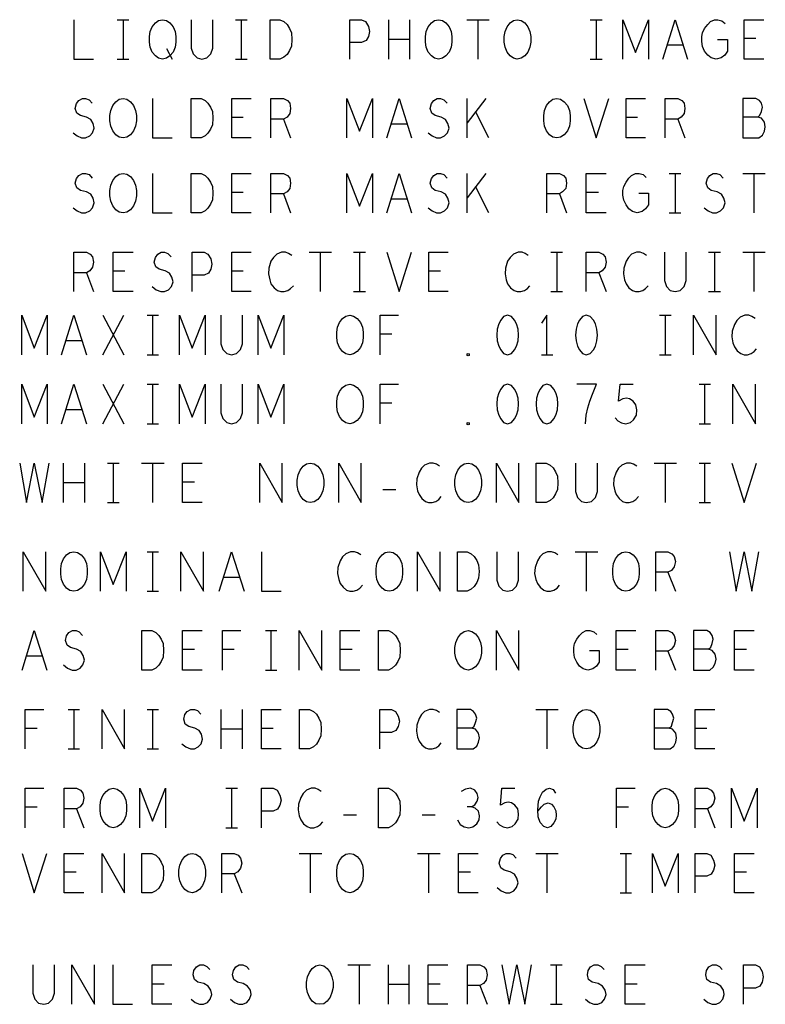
# Model space of a CAD drawing. Extents: x 28 to 61, y 25 to 46.
# Tile 41 of 50: x 48.5 to 50.4, y 38.2 to 40.7. Entities that reach past the tile are written whole.
import ezdxf

# ---------------------------------------------------------------- set-up
doc = ezdxf.new("R2010")
doc.units = 0
doc.layers.add('RVP8-IFD_F_fab', color=2, linetype='CONTINUOUS')

msp = doc.modelspace()

# ---------------------------------------------------------------- linework, layer by layer
at = {"layer": 'RVP8-IFD_F_fab'}
for points in [[(48.642, 40.67), (48.642, 40.57), (48.692, 40.57)], [(48.752, 40.67), (48.782, 40.67)], [(48.767, 40.67), (48.767, 40.57)], [(48.94, 40.67), (48.94, 40.598), (48.945, 40.583), (48.955, 40.573), (48.967, 40.57), (48.98, 40.573), (48.99, 40.583), (48.995, 40.598), (48.995, 40.67)], [(49.052, 40.67), (49.082, 40.67)], [(49.067, 40.67), (49.067, 40.57)], [(49.342, 40.57), (49.342, 40.67), (49.372, 40.67), (49.382, 40.665), (49.39, 40.653), (49.392, 40.64), (49.39, 40.627), (49.384, 40.617), (49.372, 40.612), (49.342, 40.612)], [(49.441, 40.57), (49.441, 40.67)], [(49.494, 40.67), (49.494, 40.57)], [(49.639, 40.67), (49.696, 40.67)], [(49.667, 40.67), (49.667, 40.57)], [(49.952, 40.67), (49.982, 40.67)], [(49.967, 40.67), (49.967, 40.57)], [(50.035, 40.57), (50.035, 40.67), (50.067, 40.587), (50.1, 40.67), (50.1, 40.57)], [(50.136, 40.57), (50.167, 40.67), (50.199, 40.57)], [(50.275, 40.62), (50.3, 40.62), (50.3, 40.59), (50.293, 40.58), (50.284, 40.573), (50.271, 40.57), (50.259, 40.573), (50.25, 40.58), (50.242, 40.59), (50.237, 40.602), (50.235, 40.615), (50.235, 40.627), (50.237, 40.637), (50.242, 40.648), (50.25, 40.658), (50.257, 40.665), (50.267, 40.67), (50.276, 40.67), (50.286, 40.667), (50.294, 40.66)], [(50.392, 40.57), (50.342, 40.57), (50.342, 40.67), (50.392, 40.67)], [(49.494, 40.62), (49.441, 40.62)], [(50.372, 40.622), (50.342, 40.622)], [(48.877, 40.597), (48.892, 40.57)], [(50.187, 40.605), (50.147, 40.605)], [(48.752, 40.57), (48.782, 40.57)], [(49.052, 40.57), (49.082, 40.57)], [(49.952, 40.57), (49.982, 40.57)], [(48.641, 40.383), (48.651, 40.375), (48.662, 40.37), (48.672, 40.37), (48.683, 40.375), (48.69, 40.383), (48.694, 40.395), (48.691, 40.407), (48.685, 40.417), (48.674, 40.423), (48.659, 40.427), (48.65, 40.433), (48.646, 40.445), (48.649, 40.457), (48.655, 40.465), (48.664, 40.47), (48.672, 40.47), (48.681, 40.467), (48.689, 40.458)], [(48.842, 40.47), (48.842, 40.37), (48.892, 40.37)], [(49.092, 40.37), (49.043, 40.37), (49.043, 40.47), (49.092, 40.47)], [(49.142, 40.37), (49.142, 40.47), (49.174, 40.47), (49.184, 40.465), (49.19, 40.458), (49.192, 40.445), (49.19, 40.432), (49.183, 40.423), (49.174, 40.418), (49.142, 40.418)], [(49.335, 40.37), (49.335, 40.47), (49.367, 40.387), (49.4, 40.47), (49.4, 40.37)], [(49.436, 40.37), (49.467, 40.47), (49.499, 40.37)], [(49.541, 40.383), (49.551, 40.375), (49.562, 40.37), (49.572, 40.37), (49.582, 40.375), (49.59, 40.383), (49.594, 40.395), (49.591, 40.407), (49.585, 40.417), (49.574, 40.423), (49.559, 40.427), (49.55, 40.433), (49.546, 40.445), (49.549, 40.457), (49.555, 40.465), (49.564, 40.47), (49.572, 40.47), (49.581, 40.467), (49.589, 40.458)], [(49.64, 40.37), (49.64, 40.47)], [(49.687, 40.47), (49.64, 40.408)], [(49.936, 40.47), (49.967, 40.37), (49.999, 40.47)], [(50.092, 40.37), (50.043, 40.37), (50.043, 40.47), (50.092, 40.47)], [(50.142, 40.37), (50.142, 40.47), (50.174, 40.47), (50.184, 40.465), (50.19, 40.458), (50.192, 40.445), (50.19, 40.432), (50.183, 40.423), (50.174, 40.418), (50.142, 40.418)], [(50.377, 40.423), (50.382, 40.428), (50.386, 40.437), (50.389, 40.448), (50.386, 40.458), (50.381, 40.465), (50.372, 40.47), (50.339, 40.47), (50.339, 40.37), (50.38, 40.37), (50.389, 40.377), (50.394, 40.387), (50.396, 40.398), (50.394, 40.41), (50.386, 40.42), (50.377, 40.423), (50.339, 40.423)], [(49.072, 40.422), (49.043, 40.422)], [(49.174, 40.418), (49.192, 40.37)], [(49.695, 40.37), (49.661, 40.437)], [(50.072, 40.422), (50.043, 40.422)], [(50.174, 40.418), (50.192, 40.37)], [(49.487, 40.405), (49.447, 40.405)], [(48.641, 40.193), (48.651, 40.185), (48.662, 40.18), (48.672, 40.18), (48.683, 40.185), (48.69, 40.193), (48.694, 40.205), (48.691, 40.217), (48.685, 40.227), (48.674, 40.233), (48.659, 40.237), (48.65, 40.243), (48.646, 40.255), (48.649, 40.267), (48.655, 40.275), (48.664, 40.28), (48.672, 40.28), (48.681, 40.277), (48.689, 40.268)], [(48.842, 40.28), (48.842, 40.18), (48.892, 40.18)], [(49.092, 40.18), (49.043, 40.18), (49.043, 40.28), (49.092, 40.28)], [(49.142, 40.18), (49.142, 40.28), (49.174, 40.28), (49.184, 40.275), (49.19, 40.268), (49.192, 40.255), (49.19, 40.242), (49.183, 40.233), (49.174, 40.228), (49.142, 40.228)], [(49.335, 40.18), (49.335, 40.28), (49.367, 40.197), (49.4, 40.28), (49.4, 40.18)], [(49.436, 40.18), (49.467, 40.28), (49.499, 40.18)], [(49.541, 40.193), (49.551, 40.185), (49.562, 40.18), (49.572, 40.18), (49.582, 40.185), (49.59, 40.193), (49.594, 40.205), (49.591, 40.217), (49.585, 40.227), (49.574, 40.233), (49.559, 40.237), (49.55, 40.243), (49.546, 40.255), (49.549, 40.267), (49.555, 40.275), (49.564, 40.28), (49.572, 40.28), (49.581, 40.277), (49.589, 40.268)], [(49.64, 40.18), (49.64, 40.28)], [(49.687, 40.28), (49.64, 40.218)], [(49.842, 40.18), (49.842, 40.28), (49.874, 40.28), (49.884, 40.275), (49.89, 40.268), (49.892, 40.255), (49.89, 40.242), (49.882, 40.233), (49.874, 40.228), (49.842, 40.228)], [(49.992, 40.18), (49.942, 40.18), (49.942, 40.28), (49.992, 40.28)], [(50.075, 40.23), (50.1, 40.23), (50.1, 40.2), (50.092, 40.19), (50.084, 40.183), (50.071, 40.18), (50.059, 40.183), (50.05, 40.19), (50.043, 40.2), (50.037, 40.212), (50.035, 40.225), (50.035, 40.237), (50.037, 40.247), (50.043, 40.258), (50.05, 40.268), (50.057, 40.275), (50.067, 40.28), (50.076, 40.28), (50.086, 40.277), (50.094, 40.27)], [(50.152, 40.28), (50.182, 40.28)], [(50.167, 40.28), (50.167, 40.18)], [(50.241, 40.193), (50.251, 40.185), (50.262, 40.18), (50.272, 40.18), (50.282, 40.185), (50.29, 40.193), (50.294, 40.205), (50.291, 40.217), (50.285, 40.227), (50.274, 40.233), (50.259, 40.237), (50.25, 40.243), (50.246, 40.255), (50.249, 40.267), (50.255, 40.275), (50.264, 40.28), (50.272, 40.28), (50.281, 40.277), (50.289, 40.268)], [(50.339, 40.28), (50.396, 40.28)], [(50.367, 40.28), (50.367, 40.18)], [(49.695, 40.18), (49.661, 40.247)], [(49.072, 40.232), (49.043, 40.232)], [(49.174, 40.228), (49.192, 40.18)], [(49.874, 40.228), (49.892, 40.18)], [(49.973, 40.232), (49.942, 40.232)], [(49.487, 40.215), (49.447, 40.215)], [(50.152, 40.18), (50.182, 40.18)], [(48.642, 39.98), (48.642, 40.08), (48.674, 40.08), (48.684, 40.075), (48.69, 40.068), (48.692, 40.055), (48.69, 40.042), (48.683, 40.033), (48.674, 40.028), (48.642, 40.028)], [(48.793, 39.98), (48.742, 39.98), (48.742, 40.08), (48.793, 40.08)], [(48.841, 39.993), (48.851, 39.985), (48.863, 39.98), (48.872, 39.98), (48.882, 39.985), (48.89, 39.993), (48.894, 40.005), (48.891, 40.017), (48.885, 40.027), (48.874, 40.033), (48.859, 40.037), (48.85, 40.043), (48.846, 40.055), (48.849, 40.067), (48.855, 40.075), (48.864, 40.08), (48.872, 40.08), (48.881, 40.077), (48.889, 40.068)], [(48.942, 39.98), (48.942, 40.08), (48.973, 40.08), (48.982, 40.075), (48.99, 40.063), (48.992, 40.05), (48.99, 40.037), (48.984, 40.027), (48.973, 40.022), (48.942, 40.022)], [(49.092, 39.98), (49.043, 39.98), (49.043, 40.08), (49.092, 40.08)], [(49.195, 40.072), (49.187, 40.077), (49.179, 40.08), (49.169, 40.08), (49.157, 40.075), (49.149, 40.067), (49.142, 40.057), (49.137, 40.04), (49.136, 40.025), (49.139, 40.01), (49.142, 40), (49.15, 39.99), (49.159, 39.983), (49.167, 39.98), (49.176, 39.98), (49.185, 39.983), (49.192, 39.988), (49.199, 39.995)], [(49.239, 40.08), (49.296, 40.08)], [(49.267, 40.08), (49.267, 39.98)], [(49.352, 40.08), (49.382, 40.08)], [(49.367, 40.08), (49.367, 39.98)], [(49.436, 40.08), (49.467, 39.98), (49.499, 40.08)], [(49.592, 39.98), (49.543, 39.98), (49.543, 40.08), (49.592, 40.08)], [(49.795, 40.072), (49.787, 40.077), (49.779, 40.08), (49.769, 40.08), (49.757, 40.075), (49.749, 40.067), (49.742, 40.057), (49.737, 40.04), (49.736, 40.025), (49.739, 40.01), (49.742, 40), (49.75, 39.99), (49.759, 39.983), (49.767, 39.98), (49.776, 39.98), (49.785, 39.983), (49.793, 39.988), (49.799, 39.995)], [(49.852, 40.08), (49.882, 40.08)], [(49.867, 40.08), (49.867, 39.98)], [(49.942, 39.98), (49.942, 40.08), (49.974, 40.08), (49.984, 40.075), (49.99, 40.068), (49.992, 40.055), (49.99, 40.042), (49.982, 40.033), (49.974, 40.028), (49.942, 40.028)], [(50.095, 40.072), (50.087, 40.077), (50.079, 40.08), (50.069, 40.08), (50.057, 40.075), (50.049, 40.067), (50.043, 40.057), (50.037, 40.04), (50.036, 40.025), (50.039, 40.01), (50.043, 40), (50.05, 39.99), (50.059, 39.983), (50.067, 39.98), (50.076, 39.98), (50.085, 39.983), (50.092, 39.988), (50.099, 39.995)], [(50.14, 40.08), (50.14, 40.008), (50.145, 39.993), (50.155, 39.983), (50.167, 39.98), (50.18, 39.983), (50.19, 39.993), (50.195, 40.008), (50.195, 40.08)], [(50.252, 40.08), (50.282, 40.08)], [(50.267, 40.08), (50.267, 39.98)], [(50.339, 40.08), (50.396, 40.08)], [(50.367, 40.08), (50.367, 39.98)], [(48.674, 40.028), (48.692, 39.98)], [(48.772, 40.032), (48.742, 40.032)], [(49.072, 40.032), (49.043, 40.032)], [(49.572, 40.032), (49.543, 40.032)], [(49.974, 40.028), (49.992, 39.98)], [(49.352, 39.98), (49.382, 39.98)], [(49.852, 39.98), (49.882, 39.98)], [(50.252, 39.98), (50.282, 39.98)], [(48.51, 39.82), (48.51, 39.92), (48.542, 39.837), (48.575, 39.92), (48.575, 39.82)], [(48.611, 39.82), (48.642, 39.92), (48.674, 39.82)], [(48.716, 39.82), (48.769, 39.92)], [(48.716, 39.92), (48.769, 39.82)], [(48.828, 39.92), (48.857, 39.92)], [(48.842, 39.92), (48.842, 39.82)], [(48.91, 39.82), (48.91, 39.92), (48.942, 39.837), (48.975, 39.92), (48.975, 39.82)], [(49.015, 39.92), (49.015, 39.848), (49.02, 39.833), (49.03, 39.823), (49.042, 39.82), (49.055, 39.823), (49.065, 39.833), (49.07, 39.848), (49.07, 39.92)], [(49.11, 39.82), (49.11, 39.92), (49.142, 39.837), (49.175, 39.92), (49.175, 39.82)], [(49.419, 39.82), (49.419, 39.92), (49.466, 39.92)], [(49.842, 39.82), (49.842, 39.92), (49.828, 39.9)], [(50.128, 39.92), (50.157, 39.92)], [(50.142, 39.92), (50.142, 39.82)], [(50.214, 39.82), (50.214, 39.92), (50.271, 39.82), (50.271, 39.92)], [(50.37, 39.912), (50.362, 39.917), (50.354, 39.92), (50.344, 39.92), (50.332, 39.915), (50.324, 39.907), (50.318, 39.897), (50.312, 39.88), (50.311, 39.865), (50.314, 39.85), (50.318, 39.84), (50.325, 39.83), (50.334, 39.823), (50.342, 39.82), (50.351, 39.82), (50.36, 39.823), (50.368, 39.828), (50.374, 39.835)], [(49.449, 39.872), (49.419, 39.872)], [(48.662, 39.855), (48.622, 39.855)], [(48.828, 39.82), (48.857, 39.82)], [(49.828, 39.82), (49.857, 39.82)], [(50.128, 39.82), (50.157, 39.82)], [(48.51, 39.645), (48.51, 39.745), (48.542, 39.662), (48.575, 39.745), (48.575, 39.645)], [(48.611, 39.645), (48.642, 39.745), (48.674, 39.645)], [(48.716, 39.645), (48.769, 39.745)], [(48.716, 39.745), (48.769, 39.645)], [(48.828, 39.745), (48.857, 39.745)], [(48.842, 39.745), (48.842, 39.645)], [(48.91, 39.645), (48.91, 39.745), (48.942, 39.662), (48.975, 39.745), (48.975, 39.645)], [(49.015, 39.745), (49.015, 39.673), (49.02, 39.658), (49.03, 39.648), (49.042, 39.645), (49.055, 39.648), (49.065, 39.658), (49.07, 39.673), (49.07, 39.745)], [(49.11, 39.645), (49.11, 39.745), (49.142, 39.662), (49.175, 39.745), (49.175, 39.645)], [(49.419, 39.645), (49.419, 39.745), (49.466, 39.745)], [(49.94, 39.645), (49.942, 39.667), (49.946, 39.685), (49.951, 39.702), (49.958, 39.72), (49.968, 39.745), (49.918, 39.745)], [(50.015, 39.66), (50.022, 39.652), (50.031, 39.647), (50.042, 39.645), (50.054, 39.648), (50.062, 39.655), (50.069, 39.667), (50.07, 39.68), (50.068, 39.693), (50.061, 39.702), (50.052, 39.708), (50.044, 39.71), (50.035, 39.708), (50.024, 39.702), (50.028, 39.745), (50.061, 39.745)], [(50.228, 39.745), (50.257, 39.745)], [(50.242, 39.745), (50.242, 39.645)], [(50.314, 39.645), (50.314, 39.745), (50.371, 39.645), (50.371, 39.745)], [(49.449, 39.697), (49.419, 39.697)], [(48.662, 39.68), (48.622, 39.68)], [(48.828, 39.645), (48.857, 39.645)], [(50.228, 39.645), (50.257, 39.645)], [(48.505, 39.545), (48.522, 39.445), (48.542, 39.545), (48.562, 39.445), (48.58, 39.545)], [(48.616, 39.445), (48.616, 39.545)], [(48.669, 39.545), (48.669, 39.445)], [(48.728, 39.545), (48.757, 39.545)], [(48.742, 39.545), (48.742, 39.445)], [(48.814, 39.545), (48.871, 39.545)], [(48.842, 39.545), (48.842, 39.445)], [(48.968, 39.445), (48.918, 39.445), (48.918, 39.545), (48.968, 39.545)], [(49.114, 39.445), (49.114, 39.545), (49.171, 39.445), (49.171, 39.545)], [(49.314, 39.445), (49.314, 39.545), (49.371, 39.445), (49.371, 39.545)], [(49.57, 39.537), (49.562, 39.542), (49.554, 39.545), (49.544, 39.545), (49.532, 39.54), (49.524, 39.532), (49.518, 39.522), (49.512, 39.505), (49.511, 39.49), (49.514, 39.475), (49.518, 39.465), (49.525, 39.455), (49.534, 39.448), (49.542, 39.445), (49.551, 39.445), (49.56, 39.448), (49.568, 39.453), (49.574, 39.46)], [(49.714, 39.445), (49.714, 39.545), (49.771, 39.445), (49.771, 39.545)], [(49.915, 39.545), (49.915, 39.473), (49.92, 39.458), (49.93, 39.448), (49.942, 39.445), (49.955, 39.448), (49.965, 39.458), (49.97, 39.473), (49.97, 39.545)], [(50.07, 39.537), (50.062, 39.542), (50.054, 39.545), (50.044, 39.545), (50.032, 39.54), (50.024, 39.532), (50.018, 39.522), (50.012, 39.505), (50.011, 39.49), (50.014, 39.475), (50.018, 39.465), (50.025, 39.455), (50.034, 39.448), (50.042, 39.445), (50.051, 39.445), (50.06, 39.448), (50.068, 39.453), (50.074, 39.46)], [(50.114, 39.545), (50.171, 39.545)], [(50.142, 39.545), (50.142, 39.445)], [(50.228, 39.545), (50.257, 39.545)], [(50.242, 39.545), (50.242, 39.445)], [(50.311, 39.545), (50.342, 39.445), (50.374, 39.545)], [(48.669, 39.495), (48.616, 39.495)], [(48.948, 39.497), (48.918, 39.497)], [(49.426, 39.478), (49.459, 39.478)], [(48.728, 39.445), (48.757, 39.445)], [(50.228, 39.445), (50.257, 39.445)], [(48.514, 39.22), (48.514, 39.32), (48.571, 39.22), (48.571, 39.32)], [(48.71, 39.22), (48.71, 39.32), (48.742, 39.237), (48.775, 39.32), (48.775, 39.22)], [(48.828, 39.32), (48.857, 39.32)], [(48.842, 39.32), (48.842, 39.22)], [(48.914, 39.22), (48.914, 39.32), (48.971, 39.22), (48.971, 39.32)], [(49.011, 39.22), (49.042, 39.32), (49.074, 39.22)], [(49.118, 39.32), (49.118, 39.22), (49.168, 39.22)], [(49.37, 39.312), (49.362, 39.317), (49.354, 39.32), (49.344, 39.32), (49.332, 39.315), (49.324, 39.307), (49.318, 39.297), (49.312, 39.28), (49.311, 39.265), (49.314, 39.25), (49.318, 39.24), (49.325, 39.23), (49.334, 39.223), (49.342, 39.22), (49.351, 39.22), (49.36, 39.223), (49.368, 39.228), (49.374, 39.235)], [(49.514, 39.22), (49.514, 39.32), (49.571, 39.22), (49.571, 39.32)], [(49.715, 39.32), (49.715, 39.248), (49.72, 39.233), (49.73, 39.223), (49.742, 39.22), (49.755, 39.223), (49.765, 39.233), (49.77, 39.248), (49.77, 39.32)], [(49.87, 39.312), (49.862, 39.317), (49.854, 39.32), (49.844, 39.32), (49.832, 39.315), (49.824, 39.307), (49.818, 39.297), (49.812, 39.28), (49.811, 39.265), (49.814, 39.25), (49.818, 39.24), (49.825, 39.23), (49.834, 39.223), (49.842, 39.22), (49.851, 39.22), (49.86, 39.223), (49.868, 39.228), (49.874, 39.235)], [(49.914, 39.32), (49.971, 39.32)], [(49.942, 39.32), (49.942, 39.22)], [(50.118, 39.22), (50.118, 39.32), (50.149, 39.32), (50.159, 39.315), (50.165, 39.308), (50.168, 39.295), (50.165, 39.282), (50.158, 39.273), (50.149, 39.268), (50.118, 39.268)], [(50.305, 39.32), (50.322, 39.22), (50.342, 39.32), (50.362, 39.22), (50.38, 39.32)], [(49.062, 39.255), (49.022, 39.255)], [(50.149, 39.268), (50.168, 39.22)], [(48.828, 39.22), (48.857, 39.22)], [(48.511, 39.02), (48.542, 39.12), (48.574, 39.02)], [(48.616, 39.033), (48.626, 39.025), (48.638, 39.02), (48.648, 39.02), (48.658, 39.025), (48.665, 39.033), (48.669, 39.045), (48.666, 39.057), (48.66, 39.067), (48.649, 39.073), (48.634, 39.077), (48.625, 39.083), (48.621, 39.095), (48.624, 39.107), (48.63, 39.115), (48.639, 39.12), (48.648, 39.12), (48.656, 39.117), (48.664, 39.108)], [(48.968, 39.02), (48.918, 39.02), (48.918, 39.12), (48.968, 39.12)], [(49.019, 39.02), (49.019, 39.12), (49.066, 39.12)], [(49.128, 39.12), (49.157, 39.12)], [(49.142, 39.12), (49.142, 39.02)], [(49.214, 39.02), (49.214, 39.12), (49.271, 39.02), (49.271, 39.12)], [(49.368, 39.02), (49.318, 39.02), (49.318, 39.12), (49.368, 39.12)], [(49.714, 39.02), (49.714, 39.12), (49.771, 39.02), (49.771, 39.12)], [(49.95, 39.07), (49.975, 39.07), (49.975, 39.04), (49.968, 39.03), (49.959, 39.023), (49.946, 39.02), (49.934, 39.023), (49.925, 39.03), (49.918, 39.04), (49.912, 39.052), (49.91, 39.065), (49.91, 39.077), (49.912, 39.087), (49.918, 39.098), (49.925, 39.108), (49.932, 39.115), (49.942, 39.12), (49.951, 39.12), (49.961, 39.117), (49.969, 39.11)], [(50.068, 39.02), (50.018, 39.02), (50.018, 39.12), (50.068, 39.12)], [(50.118, 39.02), (50.118, 39.12), (50.149, 39.12), (50.159, 39.115), (50.165, 39.108), (50.168, 39.095), (50.165, 39.082), (50.158, 39.073), (50.149, 39.068), (50.118, 39.068)], [(50.252, 39.073), (50.258, 39.078), (50.261, 39.087), (50.264, 39.098), (50.261, 39.108), (50.256, 39.115), (50.248, 39.12), (50.214, 39.12), (50.214, 39.02), (50.255, 39.02), (50.264, 39.027), (50.269, 39.037), (50.271, 39.048), (50.269, 39.06), (50.261, 39.07), (50.252, 39.073), (50.214, 39.073)], [(50.368, 39.02), (50.318, 39.02), (50.318, 39.12), (50.368, 39.12)], [(48.948, 39.072), (48.918, 39.072)], [(49.049, 39.072), (49.019, 39.072)], [(49.348, 39.072), (49.318, 39.072)], [(50.048, 39.072), (50.018, 39.072)], [(50.348, 39.072), (50.318, 39.072)], [(48.562, 39.055), (48.522, 39.055)], [(50.149, 39.068), (50.168, 39.02)], [(49.128, 39.02), (49.157, 39.02)], [(48.519, 38.82), (48.519, 38.92), (48.566, 38.92)], [(48.628, 38.92), (48.657, 38.92)], [(48.642, 38.92), (48.642, 38.82)], [(48.714, 38.82), (48.714, 38.92), (48.771, 38.82), (48.771, 38.92)], [(48.828, 38.92), (48.857, 38.92)], [(48.842, 38.92), (48.842, 38.82)], [(48.916, 38.833), (48.926, 38.825), (48.938, 38.82), (48.948, 38.82), (48.958, 38.825), (48.965, 38.833), (48.969, 38.845), (48.966, 38.857), (48.96, 38.867), (48.949, 38.873), (48.934, 38.877), (48.925, 38.883), (48.921, 38.895), (48.924, 38.907), (48.93, 38.915), (48.939, 38.92), (48.948, 38.92), (48.956, 38.917), (48.964, 38.908)], [(49.016, 38.82), (49.016, 38.92)], [(49.069, 38.92), (49.069, 38.82)], [(49.168, 38.82), (49.118, 38.82), (49.118, 38.92), (49.168, 38.92)], [(49.418, 38.82), (49.418, 38.92), (49.448, 38.92), (49.458, 38.915), (49.465, 38.903), (49.468, 38.89), (49.465, 38.877), (49.459, 38.867), (49.448, 38.862), (49.418, 38.862)], [(49.57, 38.912), (49.562, 38.917), (49.554, 38.92), (49.544, 38.92), (49.532, 38.915), (49.524, 38.907), (49.518, 38.897), (49.512, 38.88), (49.511, 38.865), (49.514, 38.85), (49.518, 38.84), (49.525, 38.83), (49.534, 38.823), (49.542, 38.82), (49.551, 38.82), (49.56, 38.823), (49.568, 38.828), (49.574, 38.835)], [(49.652, 38.873), (49.658, 38.878), (49.661, 38.887), (49.664, 38.898), (49.661, 38.908), (49.656, 38.915), (49.648, 38.92), (49.614, 38.92), (49.614, 38.82), (49.655, 38.82), (49.664, 38.827), (49.669, 38.837), (49.671, 38.848), (49.669, 38.86), (49.661, 38.87), (49.652, 38.873), (49.614, 38.873)], [(49.814, 38.92), (49.871, 38.92)], [(49.842, 38.92), (49.842, 38.82)], [(50.152, 38.873), (50.158, 38.878), (50.161, 38.887), (50.164, 38.898), (50.161, 38.908), (50.156, 38.915), (50.148, 38.92), (50.114, 38.92), (50.114, 38.82), (50.155, 38.82), (50.164, 38.827), (50.169, 38.837), (50.171, 38.848), (50.169, 38.86), (50.161, 38.87), (50.152, 38.873), (50.114, 38.873)], [(50.268, 38.82), (50.218, 38.82), (50.218, 38.92), (50.268, 38.92)], [(48.549, 38.872), (48.519, 38.872)], [(49.069, 38.87), (49.016, 38.87)], [(49.148, 38.872), (49.118, 38.872)], [(50.248, 38.872), (50.218, 38.872)], [(48.628, 38.82), (48.657, 38.82)], [(48.828, 38.82), (48.857, 38.82)], [(48.519, 38.62), (48.519, 38.72), (48.566, 38.72)], [(48.618, 38.62), (48.618, 38.72), (48.649, 38.72), (48.659, 38.715), (48.665, 38.708), (48.668, 38.695), (48.665, 38.682), (48.658, 38.673), (48.649, 38.668), (48.618, 38.668)], [(48.81, 38.62), (48.81, 38.72), (48.842, 38.637), (48.875, 38.72), (48.875, 38.62)], [(49.028, 38.72), (49.057, 38.72)], [(49.042, 38.72), (49.042, 38.62)], [(49.118, 38.62), (49.118, 38.72), (49.148, 38.72), (49.158, 38.715), (49.165, 38.703), (49.168, 38.69), (49.165, 38.677), (49.159, 38.667), (49.148, 38.662), (49.118, 38.662)], [(49.27, 38.712), (49.262, 38.717), (49.254, 38.72), (49.244, 38.72), (49.232, 38.715), (49.224, 38.707), (49.218, 38.697), (49.212, 38.68), (49.211, 38.665), (49.214, 38.65), (49.218, 38.64), (49.225, 38.63), (49.234, 38.623), (49.242, 38.62), (49.251, 38.62), (49.26, 38.623), (49.268, 38.628), (49.274, 38.635)], [(49.651, 38.673), (49.659, 38.678), (49.665, 38.687), (49.668, 38.697), (49.665, 38.707), (49.659, 38.715), (49.648, 38.72), (49.636, 38.718), (49.625, 38.712)], [(49.715, 38.635), (49.722, 38.627), (49.731, 38.622), (49.742, 38.62), (49.754, 38.623), (49.762, 38.63), (49.769, 38.642), (49.77, 38.655), (49.768, 38.668), (49.761, 38.677), (49.752, 38.683), (49.744, 38.685), (49.735, 38.683), (49.724, 38.677), (49.728, 38.72), (49.761, 38.72)], [(49.819, 38.662), (49.828, 38.673), (49.835, 38.68), (49.845, 38.683), (49.854, 38.68), (49.86, 38.673), (49.865, 38.663), (49.866, 38.652), (49.865, 38.642), (49.86, 38.632), (49.852, 38.623), (49.844, 38.62), (49.834, 38.623), (49.825, 38.633), (49.82, 38.648), (49.819, 38.665), (49.821, 38.687), (49.825, 38.698), (49.831, 38.71), (49.84, 38.718), (49.849, 38.72), (49.858, 38.717), (49.864, 38.708)], [(50.019, 38.62), (50.019, 38.72), (50.066, 38.72)], [(50.218, 38.62), (50.218, 38.72), (50.249, 38.72), (50.259, 38.715), (50.265, 38.708), (50.268, 38.695), (50.265, 38.682), (50.258, 38.673), (50.249, 38.668), (50.218, 38.668)], [(50.31, 38.62), (50.31, 38.72), (50.342, 38.637), (50.375, 38.72), (50.375, 38.62)], [(48.549, 38.672), (48.519, 38.672)], [(49.615, 38.64), (49.622, 38.628), (49.632, 38.622), (49.644, 38.62), (49.654, 38.622), (49.664, 38.63), (49.67, 38.64), (49.671, 38.65), (49.669, 38.662), (49.66, 38.67), (49.651, 38.673), (49.64, 38.673)], [(50.049, 38.672), (50.019, 38.672)], [(48.649, 38.668), (48.668, 38.62)], [(49.326, 38.653), (49.359, 38.653)], [(49.526, 38.653), (49.559, 38.653)], [(50.249, 38.668), (50.268, 38.62)], [(49.028, 38.62), (49.057, 38.62)], [(48.511, 38.555), (48.542, 38.455), (48.574, 38.555)], [(48.668, 38.455), (48.618, 38.455), (48.618, 38.555), (48.668, 38.555)], [(48.714, 38.455), (48.714, 38.555), (48.771, 38.455), (48.771, 38.555)], [(49.018, 38.455), (49.018, 38.555), (49.049, 38.555), (49.059, 38.55), (49.065, 38.543), (49.068, 38.53), (49.065, 38.517), (49.058, 38.508), (49.049, 38.503), (49.018, 38.503)], [(49.214, 38.555), (49.271, 38.555)], [(49.242, 38.555), (49.242, 38.455)], [(49.514, 38.555), (49.571, 38.555)], [(49.542, 38.555), (49.542, 38.455)], [(49.668, 38.455), (49.618, 38.455), (49.618, 38.555), (49.668, 38.555)], [(49.716, 38.468), (49.726, 38.46), (49.738, 38.455), (49.748, 38.455), (49.758, 38.46), (49.765, 38.468), (49.769, 38.48), (49.766, 38.492), (49.76, 38.502), (49.749, 38.508), (49.734, 38.512), (49.725, 38.518), (49.721, 38.53), (49.724, 38.542), (49.73, 38.55), (49.739, 38.555), (49.748, 38.555), (49.756, 38.552), (49.764, 38.543)], [(49.814, 38.555), (49.871, 38.555)], [(49.842, 38.555), (49.842, 38.455)], [(50.028, 38.555), (50.057, 38.555)], [(50.042, 38.555), (50.042, 38.455)], [(50.11, 38.455), (50.11, 38.555), (50.142, 38.472), (50.175, 38.555), (50.175, 38.455)], [(50.218, 38.455), (50.218, 38.555), (50.248, 38.555), (50.258, 38.55), (50.265, 38.538), (50.268, 38.525), (50.265, 38.512), (50.259, 38.502), (50.248, 38.497), (50.218, 38.497)], [(50.368, 38.455), (50.318, 38.455), (50.318, 38.555), (50.368, 38.555)], [(48.648, 38.507), (48.618, 38.507)], [(49.049, 38.503), (49.068, 38.455)], [(49.648, 38.507), (49.618, 38.507)], [(50.348, 38.507), (50.318, 38.507)], [(50.028, 38.455), (50.057, 38.455)], [(48.538, 38.272), (48.538, 38.2), (48.543, 38.185), (48.553, 38.175), (48.566, 38.172), (48.578, 38.175), (48.588, 38.185), (48.593, 38.2), (48.593, 38.272)], [(48.637, 38.172), (48.637, 38.272), (48.695, 38.172), (48.695, 38.272)], [(48.741, 38.272), (48.741, 38.172), (48.791, 38.172)], [(48.891, 38.172), (48.841, 38.172), (48.841, 38.272), (48.891, 38.272)], [(48.94, 38.185), (48.95, 38.177), (48.961, 38.172), (48.971, 38.172), (48.981, 38.177), (48.988, 38.185), (48.992, 38.197), (48.99, 38.208), (48.983, 38.218), (48.972, 38.225), (48.957, 38.228), (48.948, 38.235), (48.945, 38.247), (48.947, 38.258), (48.953, 38.267), (48.962, 38.272), (48.971, 38.272), (48.98, 38.268), (48.987, 38.26)], [(49.04, 38.185), (49.05, 38.177), (49.061, 38.172), (49.071, 38.172), (49.081, 38.177), (49.088, 38.185), (49.092, 38.197), (49.09, 38.208), (49.083, 38.218), (49.072, 38.225), (49.057, 38.228), (49.048, 38.235), (49.045, 38.247), (49.047, 38.258), (49.053, 38.267), (49.062, 38.272), (49.071, 38.272), (49.08, 38.268), (49.087, 38.26)], [(49.337, 38.272), (49.395, 38.272)], [(49.366, 38.272), (49.366, 38.172)], [(49.44, 38.172), (49.44, 38.272)], [(49.492, 38.272), (49.492, 38.172)], [(49.591, 38.172), (49.541, 38.172), (49.541, 38.272), (49.591, 38.272)], [(49.641, 38.172), (49.641, 38.272), (49.672, 38.272), (49.682, 38.267), (49.688, 38.26), (49.691, 38.247), (49.688, 38.233), (49.681, 38.225), (49.672, 38.22), (49.641, 38.22)], [(49.728, 38.272), (49.746, 38.172), (49.766, 38.272), (49.786, 38.172), (49.803, 38.272)], [(49.851, 38.272), (49.881, 38.272)], [(49.866, 38.272), (49.866, 38.172)], [(49.94, 38.185), (49.95, 38.177), (49.961, 38.172), (49.971, 38.172), (49.981, 38.177), (49.988, 38.185), (49.992, 38.197), (49.99, 38.208), (49.983, 38.218), (49.972, 38.225), (49.957, 38.228), (49.948, 38.235), (49.945, 38.247), (49.947, 38.258), (49.953, 38.267), (49.962, 38.272), (49.971, 38.272), (49.98, 38.268), (49.987, 38.26)], [(50.091, 38.172), (50.041, 38.172), (50.041, 38.272), (50.091, 38.272)], [(50.24, 38.185), (50.25, 38.177), (50.261, 38.172), (50.271, 38.172), (50.281, 38.177), (50.288, 38.185), (50.292, 38.197), (50.29, 38.208), (50.283, 38.218), (50.272, 38.225), (50.257, 38.228), (50.248, 38.235), (50.245, 38.247), (50.247, 38.258), (50.253, 38.267), (50.262, 38.272), (50.271, 38.272), (50.28, 38.268), (50.287, 38.26)], [(50.341, 38.172), (50.341, 38.272), (50.371, 38.272), (50.381, 38.267), (50.388, 38.255), (50.391, 38.242), (50.388, 38.228), (50.382, 38.218), (50.371, 38.213), (50.341, 38.213)], [(48.871, 38.223), (48.841, 38.223)], [(49.492, 38.222), (49.44, 38.222)], [(49.571, 38.223), (49.541, 38.223)], [(49.672, 38.22), (49.691, 38.172)], [(50.071, 38.223), (50.041, 38.223)], [(49.851, 38.172), (49.881, 38.172)]]:
    msp.add_lwpolyline(points, dxfattribs=at)
for points in [[(48.867, 40.57), (48.857, 40.572), (48.849, 40.578), (48.841, 40.588), (48.836, 40.6), (48.834, 40.613), (48.834, 40.627), (48.836, 40.64), (48.841, 40.652), (48.849, 40.662), (48.857, 40.668), (48.867, 40.67), (48.877, 40.668), (48.886, 40.662), (48.894, 40.652), (48.899, 40.64), (48.901, 40.627), (48.901, 40.613), (48.899, 40.6), (48.894, 40.588), (48.886, 40.578), (48.877, 40.572), (48.867, 40.57)], [(49.14, 40.57), (49.14, 40.67), (49.165, 40.67), (49.175, 40.665), (49.183, 40.658), (49.189, 40.648), (49.194, 40.637), (49.195, 40.62), (49.194, 40.603), (49.189, 40.592), (49.183, 40.582), (49.175, 40.575), (49.165, 40.57), (49.14, 40.57)], [(49.567, 40.57), (49.557, 40.572), (49.549, 40.578), (49.541, 40.588), (49.536, 40.6), (49.534, 40.613), (49.534, 40.627), (49.536, 40.64), (49.541, 40.652), (49.549, 40.662), (49.557, 40.668), (49.567, 40.67), (49.577, 40.668), (49.586, 40.662), (49.594, 40.652), (49.599, 40.64), (49.601, 40.627), (49.601, 40.613), (49.599, 40.6), (49.594, 40.588), (49.586, 40.578), (49.577, 40.572), (49.567, 40.57)], [(49.767, 40.57), (49.757, 40.572), (49.749, 40.578), (49.741, 40.588), (49.736, 40.6), (49.734, 40.613), (49.734, 40.627), (49.736, 40.64), (49.741, 40.652), (49.749, 40.662), (49.757, 40.668), (49.767, 40.67), (49.777, 40.668), (49.786, 40.662), (49.794, 40.652), (49.799, 40.64), (49.801, 40.627), (49.801, 40.613), (49.799, 40.6), (49.794, 40.588), (49.786, 40.578), (49.777, 40.572), (49.767, 40.57)], [(48.767, 40.37), (48.757, 40.372), (48.749, 40.378), (48.741, 40.388), (48.736, 40.4), (48.734, 40.413), (48.734, 40.427), (48.736, 40.44), (48.741, 40.452), (48.749, 40.462), (48.757, 40.468), (48.767, 40.47), (48.777, 40.468), (48.786, 40.462), (48.794, 40.452), (48.799, 40.44), (48.801, 40.427), (48.801, 40.413), (48.799, 40.4), (48.794, 40.388), (48.786, 40.378), (48.777, 40.372), (48.767, 40.37)], [(48.94, 40.37), (48.94, 40.47), (48.965, 40.47), (48.975, 40.465), (48.982, 40.458), (48.989, 40.448), (48.994, 40.437), (48.995, 40.42), (48.994, 40.403), (48.989, 40.392), (48.982, 40.382), (48.975, 40.375), (48.965, 40.37), (48.94, 40.37)], [(49.867, 40.37), (49.857, 40.372), (49.849, 40.378), (49.841, 40.388), (49.836, 40.4), (49.834, 40.413), (49.834, 40.427), (49.836, 40.44), (49.841, 40.452), (49.849, 40.462), (49.857, 40.468), (49.867, 40.47), (49.877, 40.468), (49.886, 40.462), (49.894, 40.452), (49.899, 40.44), (49.901, 40.427), (49.901, 40.413), (49.899, 40.4), (49.894, 40.388), (49.886, 40.378), (49.877, 40.372), (49.867, 40.37)], [(48.767, 40.18), (48.757, 40.182), (48.749, 40.188), (48.741, 40.198), (48.736, 40.21), (48.734, 40.223), (48.734, 40.237), (48.736, 40.25), (48.741, 40.262), (48.749, 40.272), (48.757, 40.278), (48.767, 40.28), (48.777, 40.278), (48.786, 40.272), (48.794, 40.262), (48.799, 40.25), (48.801, 40.237), (48.801, 40.223), (48.799, 40.21), (48.794, 40.198), (48.786, 40.188), (48.777, 40.182), (48.767, 40.18)], [(48.94, 40.18), (48.94, 40.28), (48.965, 40.28), (48.975, 40.275), (48.982, 40.268), (48.989, 40.258), (48.994, 40.247), (48.995, 40.23), (48.994, 40.213), (48.989, 40.202), (48.982, 40.192), (48.975, 40.185), (48.965, 40.18), (48.94, 40.18)], [(49.342, 39.82), (49.332, 39.822), (49.324, 39.828), (49.316, 39.838), (49.311, 39.85), (49.309, 39.863), (49.309, 39.877), (49.311, 39.89), (49.316, 39.902), (49.324, 39.912), (49.332, 39.918), (49.342, 39.92), (49.352, 39.918), (49.361, 39.912), (49.369, 39.902), (49.374, 39.89), (49.376, 39.877), (49.376, 39.863), (49.374, 39.85), (49.369, 39.838), (49.361, 39.828), (49.352, 39.822), (49.342, 39.82)], [(49.742, 39.92), (49.732, 39.917), (49.725, 39.908), (49.72, 39.898), (49.716, 39.885), (49.715, 39.87), (49.716, 39.855), (49.72, 39.842), (49.725, 39.832), (49.732, 39.823), (49.742, 39.82), (49.752, 39.823), (49.76, 39.832), (49.765, 39.842), (49.769, 39.855), (49.77, 39.87), (49.769, 39.885), (49.765, 39.898), (49.76, 39.908), (49.752, 39.917), (49.742, 39.92)], [(49.942, 39.92), (49.932, 39.917), (49.925, 39.908), (49.92, 39.898), (49.916, 39.885), (49.915, 39.87), (49.916, 39.855), (49.92, 39.842), (49.925, 39.832), (49.932, 39.823), (49.942, 39.82), (49.952, 39.823), (49.96, 39.832), (49.965, 39.842), (49.969, 39.855), (49.97, 39.87), (49.969, 39.885), (49.965, 39.898), (49.96, 39.908), (49.952, 39.917), (49.942, 39.92)], [(49.642, 39.817), (49.64, 39.818), (49.64, 39.822), (49.642, 39.823), (49.645, 39.822), (49.645, 39.818), (49.642, 39.817)], [(49.342, 39.645), (49.332, 39.647), (49.324, 39.653), (49.316, 39.663), (49.311, 39.675), (49.309, 39.688), (49.309, 39.702), (49.311, 39.715), (49.316, 39.727), (49.324, 39.737), (49.332, 39.743), (49.342, 39.745), (49.352, 39.743), (49.361, 39.737), (49.369, 39.727), (49.374, 39.715), (49.376, 39.702), (49.376, 39.688), (49.374, 39.675), (49.369, 39.663), (49.361, 39.653), (49.352, 39.647), (49.342, 39.645)], [(49.742, 39.745), (49.732, 39.742), (49.725, 39.733), (49.72, 39.723), (49.716, 39.71), (49.715, 39.695), (49.716, 39.68), (49.72, 39.667), (49.725, 39.657), (49.732, 39.648), (49.742, 39.645), (49.752, 39.648), (49.76, 39.657), (49.765, 39.667), (49.769, 39.68), (49.77, 39.695), (49.769, 39.71), (49.765, 39.723), (49.76, 39.733), (49.752, 39.742), (49.742, 39.745)], [(49.842, 39.745), (49.832, 39.742), (49.825, 39.733), (49.82, 39.723), (49.816, 39.71), (49.815, 39.695), (49.816, 39.68), (49.82, 39.667), (49.825, 39.657), (49.832, 39.648), (49.842, 39.645), (49.852, 39.648), (49.86, 39.657), (49.865, 39.667), (49.869, 39.68), (49.87, 39.695), (49.869, 39.71), (49.865, 39.723), (49.86, 39.733), (49.852, 39.742), (49.842, 39.745)], [(49.642, 39.642), (49.64, 39.643), (49.64, 39.647), (49.642, 39.648), (49.645, 39.647), (49.645, 39.643), (49.642, 39.642)], [(49.242, 39.445), (49.232, 39.447), (49.224, 39.453), (49.216, 39.463), (49.211, 39.475), (49.209, 39.488), (49.209, 39.502), (49.211, 39.515), (49.216, 39.527), (49.224, 39.537), (49.232, 39.543), (49.242, 39.545), (49.252, 39.543), (49.261, 39.537), (49.269, 39.527), (49.274, 39.515), (49.276, 39.502), (49.276, 39.488), (49.274, 39.475), (49.269, 39.463), (49.261, 39.453), (49.252, 39.447), (49.242, 39.445)], [(49.642, 39.445), (49.632, 39.447), (49.624, 39.453), (49.616, 39.463), (49.611, 39.475), (49.609, 39.488), (49.609, 39.502), (49.611, 39.515), (49.616, 39.527), (49.624, 39.537), (49.632, 39.543), (49.642, 39.545), (49.652, 39.543), (49.661, 39.537), (49.669, 39.527), (49.674, 39.515), (49.676, 39.502), (49.676, 39.488), (49.674, 39.475), (49.669, 39.463), (49.661, 39.453), (49.652, 39.447), (49.642, 39.445)], [(49.815, 39.445), (49.815, 39.545), (49.84, 39.545), (49.85, 39.54), (49.858, 39.533), (49.864, 39.523), (49.869, 39.512), (49.87, 39.495), (49.869, 39.478), (49.864, 39.467), (49.858, 39.457), (49.85, 39.45), (49.84, 39.445), (49.815, 39.445)], [(48.642, 39.22), (48.632, 39.222), (48.624, 39.228), (48.616, 39.238), (48.611, 39.25), (48.609, 39.263), (48.609, 39.277), (48.611, 39.29), (48.616, 39.302), (48.624, 39.312), (48.632, 39.318), (48.642, 39.32), (48.652, 39.318), (48.661, 39.312), (48.669, 39.302), (48.674, 39.29), (48.676, 39.277), (48.676, 39.263), (48.674, 39.25), (48.669, 39.238), (48.661, 39.228), (48.652, 39.222), (48.642, 39.22)], [(49.442, 39.22), (49.432, 39.222), (49.424, 39.228), (49.416, 39.238), (49.411, 39.25), (49.409, 39.263), (49.409, 39.277), (49.411, 39.29), (49.416, 39.302), (49.424, 39.312), (49.432, 39.318), (49.442, 39.32), (49.452, 39.318), (49.461, 39.312), (49.469, 39.302), (49.474, 39.29), (49.476, 39.277), (49.476, 39.263), (49.474, 39.25), (49.469, 39.238), (49.461, 39.228), (49.452, 39.222), (49.442, 39.22)], [(49.615, 39.22), (49.615, 39.32), (49.64, 39.32), (49.65, 39.315), (49.658, 39.308), (49.664, 39.298), (49.669, 39.287), (49.67, 39.27), (49.669, 39.253), (49.664, 39.242), (49.658, 39.232), (49.65, 39.225), (49.64, 39.22), (49.615, 39.22)], [(50.042, 39.22), (50.032, 39.222), (50.024, 39.228), (50.016, 39.238), (50.011, 39.25), (50.009, 39.263), (50.009, 39.277), (50.011, 39.29), (50.016, 39.302), (50.024, 39.312), (50.032, 39.318), (50.042, 39.32), (50.052, 39.318), (50.061, 39.312), (50.069, 39.302), (50.074, 39.29), (50.076, 39.277), (50.076, 39.263), (50.074, 39.25), (50.069, 39.238), (50.061, 39.228), (50.052, 39.222), (50.042, 39.22)], [(48.815, 39.02), (48.815, 39.12), (48.84, 39.12), (48.85, 39.115), (48.858, 39.108), (48.864, 39.098), (48.869, 39.087), (48.87, 39.07), (48.869, 39.053), (48.864, 39.042), (48.858, 39.032), (48.85, 39.025), (48.84, 39.02), (48.815, 39.02)], [(49.415, 39.02), (49.415, 39.12), (49.44, 39.12), (49.45, 39.115), (49.458, 39.108), (49.464, 39.098), (49.469, 39.087), (49.47, 39.07), (49.469, 39.053), (49.464, 39.042), (49.458, 39.032), (49.45, 39.025), (49.44, 39.02), (49.415, 39.02)], [(49.642, 39.02), (49.632, 39.022), (49.624, 39.028), (49.616, 39.038), (49.611, 39.05), (49.609, 39.063), (49.609, 39.077), (49.611, 39.09), (49.616, 39.102), (49.624, 39.112), (49.632, 39.118), (49.642, 39.12), (49.652, 39.118), (49.661, 39.112), (49.669, 39.102), (49.674, 39.09), (49.676, 39.077), (49.676, 39.063), (49.674, 39.05), (49.669, 39.038), (49.661, 39.028), (49.652, 39.022), (49.642, 39.02)], [(49.215, 38.82), (49.215, 38.92), (49.24, 38.92), (49.25, 38.915), (49.258, 38.908), (49.264, 38.898), (49.269, 38.887), (49.27, 38.87), (49.269, 38.853), (49.264, 38.842), (49.258, 38.832), (49.25, 38.825), (49.24, 38.82), (49.215, 38.82)], [(49.942, 38.82), (49.932, 38.822), (49.924, 38.828), (49.916, 38.838), (49.911, 38.85), (49.909, 38.863), (49.909, 38.877), (49.911, 38.89), (49.916, 38.902), (49.924, 38.912), (49.932, 38.918), (49.942, 38.92), (49.952, 38.918), (49.961, 38.912), (49.969, 38.902), (49.974, 38.89), (49.976, 38.877), (49.976, 38.863), (49.974, 38.85), (49.969, 38.838), (49.961, 38.828), (49.952, 38.822), (49.942, 38.82)], [(48.742, 38.62), (48.732, 38.622), (48.724, 38.628), (48.716, 38.638), (48.711, 38.65), (48.709, 38.663), (48.709, 38.677), (48.711, 38.69), (48.716, 38.702), (48.724, 38.712), (48.732, 38.718), (48.742, 38.72), (48.752, 38.718), (48.761, 38.712), (48.769, 38.702), (48.774, 38.69), (48.776, 38.677), (48.776, 38.663), (48.774, 38.65), (48.769, 38.638), (48.761, 38.628), (48.752, 38.622), (48.742, 38.62)], [(49.415, 38.62), (49.415, 38.72), (49.44, 38.72), (49.45, 38.715), (49.458, 38.708), (49.464, 38.698), (49.469, 38.687), (49.47, 38.67), (49.469, 38.653), (49.464, 38.642), (49.458, 38.632), (49.45, 38.625), (49.44, 38.62), (49.415, 38.62)], [(50.142, 38.62), (50.132, 38.622), (50.124, 38.628), (50.116, 38.638), (50.111, 38.65), (50.109, 38.663), (50.109, 38.677), (50.111, 38.69), (50.116, 38.702), (50.124, 38.712), (50.132, 38.718), (50.142, 38.72), (50.152, 38.718), (50.161, 38.712), (50.169, 38.702), (50.174, 38.69), (50.176, 38.677), (50.176, 38.663), (50.174, 38.65), (50.169, 38.638), (50.161, 38.628), (50.152, 38.622), (50.142, 38.62)], [(48.815, 38.455), (48.815, 38.555), (48.84, 38.555), (48.85, 38.55), (48.858, 38.543), (48.864, 38.533), (48.869, 38.522), (48.87, 38.505), (48.869, 38.488), (48.864, 38.477), (48.858, 38.467), (48.85, 38.46), (48.84, 38.455), (48.815, 38.455)], [(48.942, 38.455), (48.932, 38.457), (48.924, 38.463), (48.916, 38.473), (48.911, 38.485), (48.909, 38.498), (48.909, 38.512), (48.911, 38.525), (48.916, 38.537), (48.924, 38.547), (48.932, 38.553), (48.942, 38.555), (48.952, 38.553), (48.961, 38.547), (48.969, 38.537), (48.974, 38.525), (48.976, 38.512), (48.976, 38.498), (48.974, 38.485), (48.969, 38.473), (48.961, 38.463), (48.952, 38.457), (48.942, 38.455)], [(49.342, 38.455), (49.332, 38.457), (49.324, 38.463), (49.316, 38.473), (49.311, 38.485), (49.309, 38.498), (49.309, 38.512), (49.311, 38.525), (49.316, 38.537), (49.324, 38.547), (49.332, 38.553), (49.342, 38.555), (49.352, 38.553), (49.361, 38.547), (49.369, 38.537), (49.374, 38.525), (49.376, 38.512), (49.376, 38.498), (49.374, 38.485), (49.369, 38.473), (49.361, 38.463), (49.352, 38.457), (49.342, 38.455)], [(49.266, 38.172), (49.256, 38.173), (49.247, 38.18), (49.24, 38.19), (49.235, 38.202), (49.232, 38.215), (49.232, 38.228), (49.235, 38.242), (49.24, 38.253), (49.247, 38.263), (49.256, 38.27), (49.266, 38.272), (49.276, 38.27), (49.285, 38.263), (49.292, 38.253), (49.297, 38.242), (49.3, 38.228), (49.3, 38.215), (49.297, 38.202), (49.292, 38.19), (49.285, 38.18), (49.276, 38.173), (49.266, 38.172)]]:
    msp.add_lwpolyline(points, close=True, dxfattribs=at)

doc.saveas('drawing.dxf')
